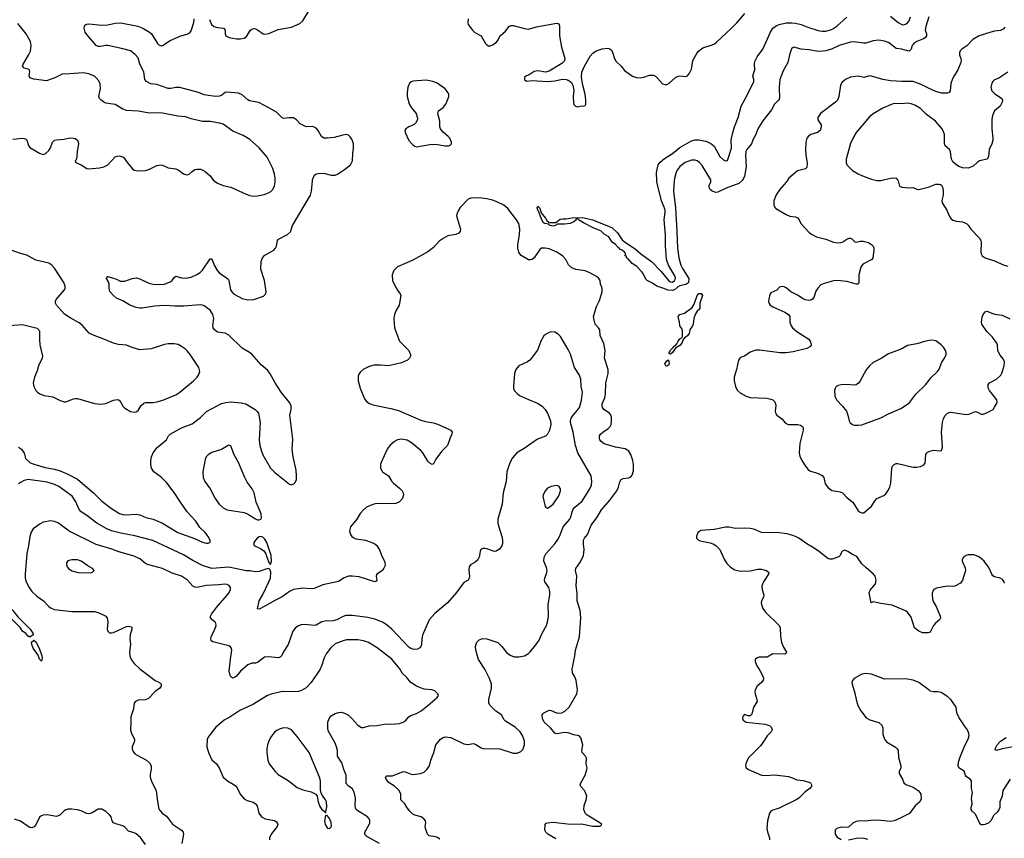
# Model space of a CAD drawing. Header units: inches. Extents: x 1308439 to 1441336, y 959892 to 1036309.
# Tile 79 of 167: x 1370401 to 1380793, y 993065 to 1001700. Entities that reach past the tile are written whole.
import ezdxf

# ---------------------------------------------------------------- set-up
doc = ezdxf.new("R2010")
doc.units = ezdxf.units.IN
doc.header["$MEASUREMENT"] = 0
for name, color, linetype in [('B3070', 7, 'Continuous'), ('B3080', 7, 'Continuous'), ('B3979', 7, 'Continuous'), ('B3989', 7, 'Continuous')]:
    doc.layers.add(name, color=color, linetype=linetype)

msp = doc.modelspace()

# ---------------------------------------------------------------- linework, layer by layer
at = {"layer": 'B3070', "color": 6}
for points, elevation in [([(1372404, 1001704), (1372427, 1001650), (1372450, 1001629), (1372490, 1001617), (1372551, 1001610), (1372570, 1001590), (1372571, 1001550), (1372576, 1001530), (1372613, 1001513), (1372690, 1001499), (1372730, 1001499), (1372770, 1001505), (1372796, 1001524), (1372839, 1001590), (1372850, 1001599), (1372870, 1001606), (1372890, 1001603), (1372910, 1001593), (1372970, 1001550), (1372990, 1001547), (1373030, 1001554), (1373130, 1001596), (1373270, 1001623), (1373359, 1001661), (1373389, 1001690), (1373450, 1001787)], 2900), ([(1375134, 1001710), (1375130, 1001670), (1375133, 1001650), (1375180, 1001590), (1375206, 1001566), (1375270, 1001530), (1375318, 1001450), (1375330, 1001437), (1375350, 1001425), (1375370, 1001426), (1375390, 1001435), (1375430, 1001460), (1375444, 1001476), (1375472, 1001530), (1375530, 1001580), (1375568, 1001630), (1375590, 1001640), (1375610, 1001640), (1375730, 1001606), (1375770, 1001602), (1375856, 1001624), (1375990, 1001650), (1376070, 1001663), (1376090, 1001658), (1376097, 1001637), (1376098, 1001530), (1376121, 1001410), (1376156, 1001290), (1376152, 1001268), (1376123, 1001237), (1375990, 1001156), (1375950, 1001148), (1375870, 1001160), (1375830, 1001154), (1375780, 1001120), (1375750, 1001109), (1375730, 1001094), (1375729, 1001070), (1375750, 1001053), (1375810, 1001060), (1375970, 1001048), (1376050, 1001055), (1376130, 1001072), (1376170, 1001070), (1376190, 1001064), (1376221, 1001041), (1376239, 1001010), (1376248, 1000952), (1376242, 1000890), (1376246, 1000826), (1376250, 1000805), (1376267, 1000787), (1376290, 1000782), (1376329, 1000791), (1376352, 1000788), (1376370, 1000796), (1376377, 1000810), (1376378, 1000850), (1376370, 1000914), (1376344, 1001010), (1376330, 1001090), (1376334, 1001146), (1376361, 1001210), (1376423, 1001317), (1376450, 1001348), (1376487, 1001373), (1376550, 1001394), (1376610, 1001399), (1376630, 1001393), (1376643, 1001383), (1376658, 1001358), (1376679, 1001290), (1376698, 1001258), (1376749, 1001210), (1376786, 1001166), (1376870, 1001104), (1376910, 1001090), (1376950, 1001087), (1376990, 1001094), (1377050, 1001114), (1377090, 1001115), (1377110, 1001106), (1377129, 1001089), (1377185, 1001025), (1377210, 1001016), (1377230, 1001018), (1377256, 1001030), (1377322, 1001090), (1377350, 1001106), (1377370, 1001108), (1377430, 1001101), (1377450, 1001110), (1377470, 1001138), (1377490, 1001179), (1377506, 1001270), (1377550, 1001350), (1377567, 1001370), (1377610, 1001403), (1377710, 1001434), (1377734, 1001446), (1377756, 1001464), (1377910, 1001607), (1377970, 1001668), (1378053, 1001767)], 2900), ([(1373099, 1000000), (1373099, 1000030), (1373092, 1000070), (1373072, 1000130), (1373012, 1000250), (1372930, 1000350), (1372830, 1000438), (1372759, 1000479), (1372650, 1000526), (1372550, 1000597), (1372510, 1000610), (1372413, 1000627), (1372330, 1000627), (1372210, 1000654), (1372150, 1000676), (1372070, 1000684), (1371910, 1000716), (1371870, 1000719), (1371770, 1000713), (1371650, 1000737), (1371530, 1000741), (1371490, 1000755), (1371410, 1000807), (1371310, 1000821), (1371289, 1000829), (1371262, 1000850), (1371245, 1000870), (1371238, 1000890), (1371255, 1000975), (1371250, 1001024), (1371236, 1001056), (1371210, 1001089), (1371190, 1001105), (1371130, 1001130), (1371070, 1001139), (1370930, 1001128), (1370850, 1001127), (1370773, 1001087), (1370686, 1001054), (1370550, 1001073), (1370510, 1001088), (1370503, 1001110), (1370508, 1001150), (1370505, 1001170), (1370490, 1001179), (1370450, 1001190), (1370432, 1001210), (1370438, 1001230), (1370494, 1001326), (1370514, 1001370), (1370523, 1001430), (1370515, 1001470), (1370471, 1001550), (1370381, 1001661)], 3000), ([(1373492, 1000000), (1373493, 1000010), (1373502, 1000038), (1373517, 1000063), (1373530, 1000073), (1373550, 1000079), (1373610, 1000080), (1373690, 1000060), (1373730, 1000062), (1373754, 1000070), (1373830, 1000119), (1373891, 1000170), (1373914, 1000210), (1373917, 1000290), (1373926, 1000350), (1373924, 1000390), (1373910, 1000434), (1373890, 1000466), (1373870, 1000483), (1373850, 1000488), (1373810, 1000484), (1373722, 1000458), (1373650, 1000451), (1373610, 1000452), (1373588, 1000468), (1373550, 1000533), (1373530, 1000555), (1373510, 1000568), (1373490, 1000573), (1373430, 1000572), (1373410, 1000578), (1373363, 1000603), (1373324, 1000644), (1373290, 1000664), (1373246, 1000666), (1373190, 1000659), (1373170, 1000665), (1373110, 1000726), (1373032, 1000772), (1372926, 1000826), (1372826, 1000846), (1372810, 1000856), (1372750, 1000907), (1372710, 1000926), (1372590, 1000937), (1372570, 1000932), (1372534, 1000906), (1372510, 1000895), (1372470, 1000892), (1372417, 1000897), (1372350, 1000909), (1372290, 1000932), (1372090, 1000985), (1372050, 1000986), (1371996, 1000976), (1371970, 1000976), (1371850, 1001016), (1371784, 1001024), (1371739, 1001050), (1371723, 1001070), (1371711, 1001150), (1371669, 1001230), (1371650, 1001297), (1371618, 1001338), (1371570, 1001371), (1371477, 1001397), (1371330, 1001428), (1371310, 1001430), (1371250, 1001419), (1371230, 1001419), (1371210, 1001428), (1371110, 1001544), (1371093, 1001570), (1371081, 1001610), (1371086, 1001634), (1371095, 1001645), (1371110, 1001654), (1371130, 1001656), (1371270, 1001642), (1371332, 1001648), (1371410, 1001663), (1371470, 1001667), (1371647, 1001633), (1371700, 1001610), (1371772, 1001570), (1371791, 1001550), (1371854, 1001450), (1371870, 1001434), (1371894, 1001426), (1371910, 1001429), (1371990, 1001480), (1372103, 1001530), (1372170, 1001548), (1372197, 1001563), (1372210, 1001583), (1372240, 1001670), (1372244, 1001710)], 2900), ([(1377126, 1000000), (1377122, 1000090), (1377140, 1000170), (1377162, 1000198), (1377205, 1000235), (1377291, 1000289), (1377370, 1000353), (1377490, 1000423), (1377530, 1000434), (1377570, 1000432), (1377638, 1000418), (1377669, 1000409), (1377696, 1000396), (1377730, 1000365), (1377790, 1000258), (1377830, 1000223), (1377850, 1000211), (1377870, 1000215), (1377913, 1000347), (1377911, 1000430), (1377925, 1000495), (1377945, 1000570), (1377984, 1000670), (1378014, 1000790), (1378082, 1000910), (1378148, 1001050), (1378149, 1001070), (1378139, 1001110), (1378160, 1001170), (1378155, 1001230), (1378159, 1001261), (1378185, 1001310), (1378246, 1001390), (1378326, 1001570), (1378350, 1001610), (1378384, 1001636), (1378418, 1001650), (1378490, 1001667), (1378552, 1001668), (1378590, 1001665), (1378648, 1001650), (1378720, 1001620), (1378830, 1001585), (1378870, 1001578), (1378910, 1001581), (1378970, 1001596), (1378990, 1001606), (1379030, 1001637), (1379130, 1001728)], 2800), ([(1379998, 1001730), (1379964, 1001630), (1379957, 1001590), (1379972, 1001550), (1379973, 1001530), (1379958, 1001510), (1379941, 1001499), (1379870, 1001472), (1379837, 1001450), (1379822, 1001430), (1379809, 1001390), (1379790, 1001370), (1379770, 1001372), (1379710, 1001390), (1379650, 1001396), (1379570, 1001460), (1379530, 1001475), (1379470, 1001485), (1379410, 1001479), (1379330, 1001453), (1379308, 1001452), (1379210, 1001466), (1379170, 1001464), (1379050, 1001430), (1378970, 1001388), (1378910, 1001373), (1378850, 1001366), (1378810, 1001367), (1378730, 1001383), (1378650, 1001389), (1378570, 1001411), (1378550, 1001400), (1378530, 1001345), (1378508, 1001250), (1378460, 1001160), (1378425, 1001070), (1378415, 1000990), (1378420, 1000870), (1378409, 1000850), (1378369, 1000811), (1378337, 1000750), (1378245, 1000635), (1378193, 1000550), (1378171, 1000489), (1378141, 1000439), (1378125, 1000390), (1378075, 1000330), (1378065, 1000310), (1378061, 1000270), (1378069, 1000149), (1378052, 1000050), (1378030, 1000006), (1378023, 1000000)], 2800), ([(1379590, 1001737), (1379674, 1001670), (1379710, 1001650), (1379730, 1001648), (1379750, 1001653), (1379772, 1001668), (1379789, 1001690), (1379803, 1001730)], 2800), ([(1380000, 1000976), (1379916, 1001016), (1379830, 1001050), (1379710, 1001047), (1379590, 1001055), (1379510, 1001070), (1379390, 1001106), (1379370, 1001108), (1379310, 1001091), (1379250, 1001104), (1379170, 1001093), (1379118, 1001070), (1379080, 1001040), (1379065, 1001010), (1379047, 1000890), (1379031, 1000850), (1379012, 1000830), (1378853, 1000710), (1378824, 1000670), (1378824, 1000644), (1378860, 1000590), (1378860, 1000570), (1378848, 1000532), (1378823, 1000510), (1378750, 1000488), (1378724, 1000470), (1378710, 1000450), (1378699, 1000410), (1378695, 1000330), (1378698, 1000270), (1378713, 1000190), (1378710, 1000143), (1378693, 1000127), (1378610, 1000106), (1378520, 1000030), (1378500, 1000000)], 2900), ([(1380000, 1000679), (1379970, 1000701), (1379910, 1000764), (1379850, 1000800), (1379810, 1000814), (1379770, 1000821), (1379710, 1000814), (1379630, 1000817), (1379590, 1000804), (1379512, 1000768), (1379410, 1000707), (1379370, 1000677), (1379229, 1000510), (1379204, 1000470), (1379170, 1000396), (1379123, 1000230), (1379124, 1000190), (1379131, 1000171), (1379190, 1000110), (1379250, 1000075), (1379295, 1000055), (1379390, 1000019), (1379446, 1000006), (1379490, 1000003), (1379590, 1000029), (1379630, 1000034), (1379650, 1000030), (1379669, 1000009), (1379671, 1000000)], 3000), ([(1370330, 1000441), (1370430, 1000450), (1370450, 1000449), (1370463, 1000443), (1370476, 1000430), (1370493, 1000373), (1370510, 1000354), (1370610, 1000294), (1370650, 1000279), (1370670, 1000284), (1370710, 1000319), (1370728, 1000350), (1370748, 1000410), (1370770, 1000429), (1370790, 1000435), (1370870, 1000440), (1370930, 1000453), (1370970, 1000452), (1370987, 1000447), (1371011, 1000430), (1371019, 1000410), (1371021, 1000390), (1371008, 1000310), (1371006, 1000254), (1370997, 1000223), (1370988, 1000210), (1370993, 1000193), (1371050, 1000169), (1371110, 1000132), (1371128, 1000128), (1371243, 1000137), (1371290, 1000147), (1371333, 1000170), (1371410, 1000253), (1371430, 1000262), (1371450, 1000264), (1371470, 1000262), (1371497, 1000250), (1371539, 1000190), (1371590, 1000130), (1371610, 1000115), (1371630, 1000108), (1371670, 1000105), (1371730, 1000110), (1371770, 1000123), (1371850, 1000161), (1371890, 1000169), (1371910, 1000165), (1371970, 1000139), (1372050, 1000129), (1372085, 1000110), (1372130, 1000075), (1372150, 1000066), (1372170, 1000063), (1372190, 1000070), (1372220, 1000100), (1372250, 1000119), (1372270, 1000125), (1372310, 1000123), (1372335, 1000115), (1372360, 1000100), (1372410, 1000053), (1372446, 1000006), (1372454, 1000000)], 3000), ([(1377694, 1000000), (1377695, 1000010), (1377686, 1000030), (1377604, 1000164), (1377575, 1000195), (1377550, 1000210), (1377530, 1000218), (1377490, 1000219), (1377425, 1000195), (1377368, 1000152), (1377342, 1000118), (1377329, 1000091), (1377313, 1000027), (1377310, 1000000)], 2800)]:
    msp.add_lwpolyline(points, dxfattribs=dict(at, elevation=elevation))
at = {"layer": 'B3070', "color": 6, "elevation": 2900}
msp.add_lwpolyline([(1374690, 1001063), (1374550, 1001052), (1374534, 1001046), (1374517, 1001030), (1374498, 1000990), (1374489, 1000930), (1374491, 1000890), (1374513, 1000813), (1374535, 1000770), (1374585, 1000710), (1374597, 1000677), (1374598, 1000650), (1374584, 1000616), (1374565, 1000595), (1374508, 1000570), (1374477, 1000550), (1374467, 1000530), (1374469, 1000510), (1374510, 1000426), (1374550, 1000380), (1374570, 1000366), (1374590, 1000361), (1374650, 1000369), (1374730, 1000383), (1374790, 1000386), (1374890, 1000371), (1374929, 1000371), (1374943, 1000377), (1374957, 1000390), (1374957, 1000410), (1374940, 1000450), (1374924, 1000470), (1374870, 1000514), (1374843, 1000550), (1374837, 1000570), (1374834, 1000630), (1374814, 1000710), (1374822, 1000738), (1374870, 1000773), (1374898, 1000810), (1374918, 1000850), (1374931, 1000890), (1374931, 1000910), (1374924, 1000930), (1374890, 1000972), (1374806, 1001030), (1374760, 1001050)], close=True, dxfattribs=at)
at = {"layer": 'B3080', "color": 6}
for points, elevation in [([(1380798, 1001622), (1380780, 1001600), (1380752, 1001588), (1380690, 1001580), (1380650, 1001570), (1380526, 1001530), (1380462, 1001490), (1380396, 1001424), (1380345, 1001390), (1380328, 1001372), (1380319, 1001350), (1380320, 1001330), (1380334, 1001290), (1380337, 1001270), (1380334, 1001250), (1380301, 1001170), (1380262, 1001110), (1380245, 1001075), (1380230, 1001027), (1380221, 1000950), (1380210, 1000934), (1380194, 1000926), (1380130, 1000927), (1380070, 1000942), (1380000, 1000976)], 2900), ([(1380830, 1001148), (1380735, 1001085), (1380690, 1001065), (1380672, 1001050), (1380660, 1001030), (1380651, 1000990), (1380662, 1000950), (1380690, 1000922), (1380766, 1000870), (1380774, 1000850), (1380769, 1000830), (1380750, 1000790), (1380690, 1000738), (1380668, 1000690), (1380662, 1000650), (1380660, 1000550), (1380672, 1000450), (1380670, 1000430), (1380660, 1000390), (1380634, 1000330), (1380626, 1000254), (1380612, 1000228), (1380530, 1000210), (1380510, 1000198), (1380463, 1000157), (1380430, 1000140), (1380410, 1000136), (1380350, 1000139), (1380313, 1000153), (1380276, 1000176), (1380250, 1000202), (1380235, 1000230), (1380225, 1000305), (1380214, 1000330), (1380170, 1000370), (1380163, 1000390), (1380162, 1000490), (1380148, 1000528), (1380132, 1000552), (1380066, 1000630), (1380000, 1000679)], 3000)]:
    msp.add_lwpolyline(points, dxfattribs=dict(at, elevation=elevation))
at = {"layer": 'B3979', "color": 6}
for points, elevation in [([(1370390, 997190), (1370422, 997170), (1370448, 997128), (1370462, 997070), (1370510, 997030), (1370550, 997013), (1370670, 996977), (1370770, 996958), (1370830, 996941), (1370910, 996907), (1371010, 996852), (1371041, 996830), (1371180, 996710), (1371270, 996621), (1371370, 996546), (1371456, 996490), (1371490, 996480), (1371522, 996478), (1371630, 996486), (1371670, 996476), (1371731, 996451), (1371810, 996430), (1371910, 996391), (1372070, 996292), (1372247, 996227), (1372330, 996189), (1372370, 996177), (1372390, 996178), (1372410, 996190), (1372413, 996210), (1372391, 996250), (1372359, 996290), (1372304, 996344), (1372261, 996410), (1372170, 996510), (1372099, 996610), (1372033, 996713), (1371955, 996815), (1371895, 996875), (1371818, 996930), (1371791, 996970), (1371784, 997010), (1371787, 997050), (1371794, 997090), (1371810, 997130), (1371853, 997187), (1371949, 997270), (1371972, 997310), (1371990, 997330), (1372110, 997394), (1372221, 997439), (1372310, 997503), (1372373, 997567), (1372530, 997652), (1372576, 997664), (1372630, 997669), (1372739, 997659), (1372787, 997647), (1372887, 997587), (1372909, 997569), (1372921, 997550), (1372939, 997450), (1372929, 997270), (1372937, 997210), (1372952, 997150), (1372967, 997110), (1373050, 996971), (1373090, 996926), (1373250, 996800), (1373270, 996795), (1373296, 996804), (1373310, 996819), (1373321, 996850), (1373324, 996890), (1373320, 996950), (1373289, 997089), (1373277, 997170), (1373284, 997276), (1373254, 997530), (1373268, 997590), (1373266, 997630), (1373250, 997664), (1373160, 997770), (1373099, 997870), (1373046, 997966), (1373020, 998000), (1372950, 998059), (1372851, 998171), (1372828, 998190), (1372750, 998236), (1372610, 998372), (1372570, 998393), (1372490, 998406), (1372458, 998430), (1372444, 998450), (1372441, 998470), (1372450, 998550), (1372439, 998590), (1372410, 998637), (1372350, 998682), (1372330, 998690), (1372310, 998692), (1372130, 998677), (1372037, 998677), (1371930, 998685), (1371823, 998677), (1371690, 998657), (1371670, 998656), (1371630, 998664), (1371565, 998690), (1371490, 998735), (1371424, 998764), (1371392, 998790), (1371354, 998834), (1371344, 998870), (1371345, 998910), (1371341, 998930), (1371319, 998970), (1371320, 998980), (1371326, 998990), (1371332, 998990), (1371423, 998963), (1371463, 998943), (1371482, 998942), (1371510, 998944), (1371589, 998971), (1371630, 998976), (1371670, 998966), (1371763, 998923), (1371810, 998911), (1371870, 998906), (1371930, 998912), (1371990, 998934), (1372010, 998950), (1372030, 998982), (1372050, 998995), (1372110, 998978), (1372150, 998974), (1372210, 998985), (1372270, 999011), (1372307, 999033), (1372330, 999057), (1372410, 999179), (1372430, 999177), (1372454, 999110), (1372488, 999050), (1372510, 999026), (1372582, 998982), (1372602, 998962), (1372609, 998949), (1372627, 998850), (1372639, 998830), (1372659, 998810), (1372750, 998761), (1372810, 998746), (1372872, 998750), (1372976, 998784), (1372996, 998804), (1373002, 998830), (1372984, 998950), (1372946, 999070), (1372949, 999150), (1372963, 999190), (1372990, 999217), (1373082, 999270), (1373102, 999290), (1373112, 999310), (1373122, 999370), (1373134, 999386), (1373226, 999434), (1373258, 999462), (1373280, 999530), (1373471, 999850), (1373482, 999890), (1373492, 1000000)], 2900), ([(1372454, 1000000), (1372490, 999975), (1372550, 999953), (1372630, 999935), (1372790, 999859), (1372830, 999845), (1372870, 999840), (1372910, 999842), (1372982, 999858), (1373026, 999874), (1373051, 999889), (1373073, 999910), (1373091, 999949), (1373099, 999990), (1373099, 1000000)], 3000), ([(1377310, 1000000), (1377300, 999890), (1377324, 999716), (1377337, 999470), (1377342, 999290), (1377358, 999190), (1377379, 999110), (1377396, 999076), (1377462, 998970), (1377461, 998930), (1377450, 998917), (1377430, 998907), (1377367, 998893), (1377342, 998878), (1377311, 998850), (1377290, 998843), (1377247, 998847), (1377190, 998870), (1377124, 998890), (1377080, 998920), (1377023, 998950), (1377010, 998963), (1376982, 999022), (1376965, 999045), (1376916, 999096), (1376865, 999130), (1376821, 999181), (1376807, 999190), (1376805, 999205), (1376789, 999210), (1376799, 999230), (1376783, 999250), (1376759, 999270), (1376738, 999278), (1376729, 999290), (1376716, 999296), (1376689, 999330), (1376654, 999354), (1376619, 999410), (1376570, 999438), (1376534, 999474), (1376462, 999502), (1376350, 999557), (1376299, 999590), (1376290, 999609), (1376274, 999606), (1376276, 999590), (1376250, 999570), (1376210, 999551), (1376150, 999543), (1376076, 999544), (1376062, 999538), (1376059, 999530), (1376030, 999524), (1375996, 999530), (1375982, 999542), (1375944, 999550), (1375930, 999559), (1375910, 999595), (1375896, 999636), (1375890, 999642), (1375885, 999665), (1375868, 999690), (1375864, 999716), (1375870, 999733), (1375890, 999712), (1375904, 999664), (1375950, 999607), (1375963, 999583), (1375990, 999561), (1376059, 999561), (1376105, 999595), (1376130, 999601), (1376170, 999599), (1376230, 999610), (1376345, 999615), (1376447, 999590), (1376650, 999507), (1376710, 999452), (1376760, 999380), (1376781, 999361), (1376900, 999280), (1376957, 999230), (1377069, 999150), (1377170, 999043), (1377248, 998948), (1377270, 998934), (1377290, 998933), (1377312, 998948), (1377321, 998970), (1377318, 998990), (1377250, 999110), (1377229, 999170), (1377217, 999317), (1377217, 999430), (1377202, 999590), (1377214, 999670), (1377213, 999690), (1377204, 999724), (1377174, 999790), (1377127, 999990), (1377126, 1000000)], 2800), ([(1378023, 1000000), (1377990, 999974), (1377857, 999923), (1377770, 999882), (1377750, 999878), (1377711, 999890), (1377687, 999910), (1377678, 999930), (1377679, 999950), (1377694, 999990), (1377694, 1000000)], 2800), ([(1378500, 1000000), (1378490, 999985), (1378423, 999910), (1378386, 999854), (1378361, 999790), (1378359, 999750), (1378365, 999730), (1378381, 999710), (1378490, 999646), (1378530, 999628), (1378590, 999620), (1378610, 999611), (1378627, 999590), (1378646, 999550), (1378735, 999455), (1378757, 999437), (1378810, 999409), (1378910, 999386), (1378990, 999355), (1379030, 999348), (1379070, 999349), (1379090, 999356), (1379130, 999385), (1379157, 999397), (1379170, 999397), (1379184, 999390), (1379217, 999357), (1379230, 999355), (1379270, 999363), (1379304, 999364), (1379359, 999350), (1379392, 999330), (1379408, 999310), (1379415, 999290), (1379416, 999270), (1379406, 999190), (1379394, 999170), (1379314, 999130), (1379292, 999110), (1379278, 999090), (1379256, 999010), (1379258, 998930), (1379250, 998910), (1379230, 998909), (1379130, 998939), (1379030, 998950), (1378990, 998946), (1378890, 998916), (1378858, 998902), (1378825, 998870), (1378804, 998836), (1378781, 998770), (1378770, 998752), (1378750, 998741), (1378730, 998738), (1378690, 998746), (1378670, 998756), (1378610, 998796), (1378541, 998830), (1378490, 998872), (1378470, 998882), (1378450, 998886), (1378422, 998878), (1378391, 998848), (1378330, 998819), (1378319, 998801), (1378306, 998754), (1378303, 998730), (1378310, 998706), (1378323, 998690), (1378350, 998673), (1378476, 998616), (1378515, 998590), (1378528, 998568), (1378531, 998510), (1378544, 998470), (1378558, 998450), (1378604, 998410), (1378730, 998330), (1378744, 998310), (1378751, 998290), (1378754, 998270), (1378748, 998252), (1378707, 998233), (1378563, 998197), (1378490, 998185), (1378426, 998186), (1378210, 998216), (1378170, 998213), (1378110, 998192), (1378050, 998151), (1378010, 998138), (1378000, 998130), (1377989, 998110), (1377967, 998010), (1377943, 997930), (1377941, 997890), (1377955, 997830), (1377974, 997794), (1378005, 997764), (1378069, 997729), (1378110, 997714), (1378287, 997707), (1378330, 997699), (1378350, 997690), (1378370, 997670), (1378378, 997650), (1378381, 997630), (1378376, 997570), (1378383, 997543), (1378392, 997530), (1378445, 997490), (1378483, 997443), (1378511, 997431), (1378612, 997432), (1378643, 997423), (1378663, 997410), (1378671, 997390), (1378669, 997370), (1378635, 997230), (1378627, 997130), (1378636, 997096), (1378656, 997050), (1378693, 996990), (1378719, 996959), (1378742, 996942), (1378830, 996915), (1378872, 996892), (1378888, 996870), (1378903, 996803), (1378938, 996758), (1378975, 996735), (1379061, 996721), (1379085, 996710), (1379136, 996656), (1379195, 996610), (1379250, 996521), (1379270, 996505), (1379290, 996498), (1379310, 996498), (1379390, 996568), (1379429, 996630), (1379449, 996651), (1379520, 996680), (1379541, 996699), (1379563, 996730), (1379583, 996770), (1379594, 996810), (1379607, 996970), (1379613, 996990), (1379630, 997010), (1379650, 997018), (1379670, 997018), (1379830, 996979), (1379870, 996979), (1379910, 996986), (1379939, 997001), (1379956, 997024), (1379965, 997115), (1379970, 997130), (1379981, 997139), (1380000, 997147)], 2900), ([(1379671, 1000000), (1379686, 999946), (1379710, 999933), (1379790, 999928), (1379830, 999930), (1379870, 999913), (1379891, 999911), (1379990, 999933), (1380000, 999937)], 3000), ([(1376059, 993059), (1375977, 993110), (1375954, 993130), (1375943, 993150), (1375948, 993212), (1375956, 993224), (1375970, 993230), (1376030, 993234), (1376210, 993213), (1376330, 993219), (1376450, 993194), (1376527, 993193), (1376545, 993210), (1376523, 993230), (1376390, 993310), (1376370, 993330), (1376354, 993370), (1376357, 993410), (1376381, 993470), (1376386, 993510), (1376374, 993550), (1376362, 993570), (1376325, 993610), (1376318, 993630), (1376324, 993650), (1376370, 993731), (1376387, 993787), (1376389, 993810), (1376381, 993850), (1376384, 993910), (1376373, 993930), (1376338, 993970), (1376333, 993990), (1376344, 994050), (1376325, 994125), (1376306, 994146), (1376250, 994158), (1376190, 994178), (1376150, 994181), (1376070, 994167), (1376050, 994174), (1376005, 994230), (1375938, 994290), (1375918, 994330), (1375914, 994366), (1375921, 994379), (1375932, 994388), (1375990, 994416), (1376010, 994415), (1376068, 994388), (1376090, 994384), (1376123, 994390), (1376154, 994406), (1376200, 994450), (1376281, 994590), (1376288, 994630), (1376273, 994730), (1376260, 994770), (1376235, 994810), (1376231, 994850), (1376260, 994990), (1376266, 995050), (1376308, 995190), (1376324, 995390), (1376317, 995470), (1376285, 995570), (1376284, 995650), (1376273, 995730), (1376281, 995830), (1376267, 995890), (1376270, 995910), (1376319, 995981), (1376351, 996049), (1376360, 996110), (1376351, 996170), (1376353, 996210), (1376363, 996230), (1376394, 996270), (1376434, 996370), (1376490, 996441), (1376541, 996530), (1376630, 996632), (1376703, 996730), (1376721, 996770), (1376736, 996824), (1376750, 996850), (1376770, 996862), (1376831, 996869), (1376850, 996877), (1376865, 996895), (1376879, 996941), (1376880, 997010), (1376873, 997050), (1376853, 997113), (1376830, 997150), (1376792, 997172), (1376690, 997192), (1376570, 997228), (1376539, 997250), (1376525, 997270), (1376520, 997290), (1376521, 997310), (1376530, 997330), (1376554, 997350), (1376613, 997387), (1376632, 997408), (1376642, 997430), (1376648, 997470), (1376646, 997510), (1376636, 997536), (1376625, 997550), (1376567, 997590), (1376552, 997610), (1376548, 997628), (1376550, 997650), (1376576, 997710), (1376585, 997750), (1376586, 997870), (1376612, 997970), (1376613, 998010), (1376575, 998130), (1376580, 998210), (1376565, 998285), (1376526, 998370), (1376523, 998430), (1376511, 998450), (1376474, 998490), (1376459, 998550), (1376458, 998570), (1376470, 998616), (1376490, 998674), (1376522, 998738), (1376550, 998830), (1376547, 998867), (1376531, 998910), (1376528, 998950), (1376513, 998970), (1376488, 998990), (1376418, 999030), (1376369, 999050), (1376270, 999066), (1376230, 999082), (1376194, 999114), (1376166, 999170), (1376131, 999210), (1376070, 999250), (1375990, 999284), (1375948, 999292), (1375910, 999290), (1375890, 999276), (1375831, 999189), (1375810, 999171), (1375793, 999167), (1375770, 999169), (1375694, 999214), (1375679, 999230), (1375670, 999247), (1375659, 999290), (1375660, 999330), (1375676, 999430), (1375679, 999490), (1375670, 999550), (1375646, 999590), (1375553, 999710), (1375510, 999743), (1375430, 999783), (1375390, 999798), (1375330, 999811), (1375250, 999820), (1375163, 999817), (1375133, 999807), (1375050, 999718), (1375032, 999690), (1375015, 999650), (1375013, 999630), (1375053, 999490), (1375050, 999470), (1375035, 999450), (1375004, 999436), (1374921, 999419), (1374870, 999394), (1374830, 999365), (1374770, 999297), (1374708, 999252), (1374550, 999164), (1374388, 999092), (1374350, 999056), (1374333, 999010), (1374337, 998950), (1374354, 998910), (1374389, 998849), (1374418, 998810), (1374425, 998790), (1374406, 998690), (1374372, 998630), (1374356, 998590), (1374350, 998550), (1374356, 998450), (1374411, 998310), (1374509, 998210), (1374526, 998170), (1374526, 998150), (1374517, 998130), (1374495, 998110), (1374430, 998080), (1374292, 998048), (1374210, 998058), (1374143, 998057), (1374090, 998041), (1374028, 998010), (1373996, 997984), (1373972, 997948), (1373972, 997890), (1373994, 997814), (1374041, 997701), (1374065, 997670), (1374092, 997652), (1374130, 997639), (1374320, 997600), (1374399, 997579), (1374636, 997476), (1374683, 997463), (1374770, 997449), (1374810, 997435), (1374930, 997381), (1374950, 997370), (1374964, 997350), (1374961, 997330), (1374943, 997290), (1374916, 997210), (1374854, 997146), (1374795, 997065), (1374770, 997017), (1374753, 997007), (1374730, 997022), (1374710, 997045), (1374657, 997130), (1374636, 997156), (1374537, 997237), (1374490, 997265), (1374430, 997275), (1374390, 997267), (1374358, 997250), (1374310, 997213), (1374279, 997170), (1374215, 997030), (1374210, 997010), (1374211, 996970), (1374232, 996932), (1374294, 996890), (1374328, 996830), (1374345, 996810), (1374410, 996759), (1374437, 996730), (1374449, 996710), (1374452, 996690), (1374442, 996650), (1374410, 996615), (1374370, 996598), (1374308, 996592), (1374170, 996597), (1374130, 996588), (1374063, 996557), (1374030, 996531), (1373994, 996490), (1373961, 996430), (1373894, 996350), (1373883, 996310), (1373892, 996270), (1373907, 996250), (1373920, 996240), (1373950, 996225), (1374051, 996210), (1374110, 996190), (1374149, 996170), (1374170, 996153), (1374202, 996102), (1374223, 996043), (1374250, 995990), (1374256, 995970), (1374257, 995943), (1374246, 995914), (1374229, 995890), (1374170, 995850), (1374163, 995830), (1374172, 995790), (1374163, 995777), (1374150, 995771), (1373985, 995825), (1373910, 995832), (1373870, 995829), (1373826, 995814), (1373766, 995774), (1373600, 995740), (1373510, 995699), (1373470, 995696), (1373390, 995703), (1373290, 995690), (1373250, 995670), (1373170, 995612), (1373101, 995579), (1372990, 995514), (1372930, 995484), (1372910, 995485), (1372928, 995570), (1372963, 995630), (1373031, 995770), (1373047, 995810), (1373051, 995871), (1373041, 995901), (1373031, 995911), (1373009, 995909), (1372930, 995879), (1372890, 995875), (1372830, 995885), (1372790, 995886), (1372610, 995924), (1372430, 995910), (1372330, 995943), (1372230, 995994), (1372130, 996056), (1371805, 996205), (1371616, 996256), (1371470, 996283), (1371370, 996310), (1371321, 996330), (1371216, 996390), (1371110, 996470), (1371050, 996510), (1371030, 996532), (1370994, 996614), (1370954, 996674), (1370816, 996776), (1370770, 996799), (1370690, 996821), (1370490, 996849), (1370450, 996838), (1370410, 996818), (1370390, 996804)], 2900), ([(1370290, 998476), (1370430, 998485), (1370587, 998447), (1370604, 998430), (1370612, 998410), (1370609, 998330), (1370613, 998270), (1370641, 998150), (1370639, 998130), (1370601, 998050), (1370585, 997995), (1370557, 997930), (1370545, 997870), (1370551, 997830), (1370571, 997790), (1370590, 997770), (1370615, 997755), (1370658, 997738), (1370750, 997723), (1370830, 997684), (1370870, 997671), (1370890, 997670), (1370970, 997701), (1370990, 997705), (1371010, 997703), (1371190, 997651), (1371255, 997645), (1371310, 997653), (1371390, 997687), (1371430, 997694), (1371450, 997687), (1371466, 997670), (1371490, 997623), (1371510, 997602), (1371570, 997568), (1371610, 997560), (1371630, 997564), (1371650, 997578), (1371684, 997630), (1371710, 997654), (1371730, 997661), (1371810, 997661), (1371850, 997669), (1371912, 997688), (1372050, 997744), (1372090, 997770), (1372234, 997890), (1372275, 997930), (1372288, 997950), (1372301, 997990), (1372291, 998030), (1372199, 998170), (1372170, 998206), (1372150, 998224), (1372110, 998254), (1372073, 998273), (1372030, 998282), (1371970, 998280), (1371930, 998273), (1371790, 998227), (1371670, 998219), (1371590, 998241), (1371530, 998268), (1371445, 998275), (1371390, 998287), (1371291, 998331), (1371170, 998375), (1371134, 998394), (1371059, 998479), (1371030, 998504), (1370934, 998554), (1370874, 998594), (1370790, 998690), (1370780, 998710), (1370779, 998730), (1370787, 998750), (1370874, 998850), (1370882, 998870), (1370882, 998890), (1370866, 998930), (1370770, 999078), (1370742, 999110), (1370710, 999131), (1370570, 999165), (1370478, 999218), (1370410, 999235), (1370310, 999269)], 3000), ([(1374835, 993055), (1374812, 993072), (1374790, 993080), (1374722, 993090), (1374706, 993110), (1374683, 993170), (1374682, 993190), (1374688, 993230), (1374683, 993250), (1374665, 993270), (1374638, 993290), (1374570, 993310), (1374550, 993321), (1374518, 993350), (1374490, 993385), (1374466, 993430), (1374425, 993470), (1374424, 993530), (1374408, 993570), (1374356, 993616), (1374300, 993650), (1374268, 993690), (1374263, 993710), (1374276, 993724), (1374335, 993725), (1374450, 993769), (1374470, 993768), (1374524, 993744), (1374550, 993739), (1374630, 993748), (1374670, 993764), (1374698, 993790), (1374725, 993830), (1374739, 993890), (1374772, 993970), (1374794, 994050), (1374843, 994110), (1374870, 994130), (1374890, 994136), (1374950, 994129), (1375090, 994060), (1375130, 994056), (1375190, 994065), (1375216, 994056), (1375270, 994020), (1375290, 994014), (1375470, 994009), (1375610, 993963), (1375650, 993964), (1375690, 993981), (1375710, 994003), (1375723, 994030), (1375730, 994050), (1375729, 994091), (1375708, 994150), (1375682, 994190), (1375630, 994237), (1375530, 994300), (1375516, 994316), (1375488, 994368), (1375425, 994405), (1375367, 994467), (1375353, 994490), (1375351, 994530), (1375381, 994650), (1375381, 994690), (1375359, 994750), (1375311, 994851), (1375243, 994950), (1375214, 995050), (1375212, 995090), (1375226, 995134), (1375250, 995159), (1375290, 995172), (1375330, 995170), (1375449, 995129), (1375490, 995090), (1375541, 995021), (1375576, 994996), (1375620, 994980), (1375670, 994978), (1375730, 994991), (1375770, 995015), (1375790, 995032), (1375850, 995106), (1375884, 995156), (1375916, 995230), (1375960, 995310), (1375977, 995363), (1375984, 995410), (1375979, 995530), (1375997, 995630), (1375997, 995670), (1375985, 995710), (1375944, 995770), (1375941, 995790), (1375944, 995810), (1375966, 995870), (1375968, 995890), (1375961, 995921), (1375932, 995990), (1375935, 996030), (1375955, 996065), (1376048, 996170), (1376082, 996218), (1376103, 996257), (1376136, 996350), (1376207, 996430), (1376215, 996445), (1376231, 996510), (1376243, 996537), (1376261, 996559), (1376337, 996623), (1376417, 996750), (1376436, 996790), (1376441, 996830), (1376432, 996890), (1376293, 997133), (1376268, 997210), (1376243, 997350), (1376214, 997450), (1376214, 997470), (1376222, 997498), (1376242, 997530), (1376290, 997582), (1376309, 997610), (1376330, 997686), (1376341, 997770), (1376328, 997830), (1376324, 997910), (1376308, 997950), (1376257, 998030), (1376213, 998173), (1376190, 998223), (1376110, 998357), (1376085, 998385), (1376050, 998406), (1376010, 998407), (1375990, 998401), (1375950, 998380), (1375934, 998366), (1375901, 998310), (1375866, 998214), (1375810, 998139), (1375785, 998110), (1375760, 998090), (1375670, 998050), (1375638, 998010), (1375623, 997970), (1375613, 997830), (1375614, 997810), (1375624, 997784), (1375650, 997756), (1375678, 997738), (1375770, 997693), (1375872, 997652), (1375920, 997620), (1375946, 997590), (1375970, 997549), (1376003, 997470), (1376007, 997430), (1375994, 997370), (1375970, 997327), (1375950, 997309), (1375866, 997274), (1375724, 997176), (1375649, 997131), (1375601, 997079), (1375573, 997027), (1375541, 996930), (1375535, 996830), (1375504, 996710), (1375495, 996590), (1375446, 996430), (1375448, 996390), (1375457, 996350), (1375489, 996250), (1375497, 996210), (1375497, 996170), (1375491, 996149), (1375465, 996115), (1375430, 996094), (1375410, 996091), (1375390, 996096), (1375330, 996120), (1375310, 996123), (1375290, 996121), (1375269, 996110), (1375261, 996090), (1375250, 996030), (1375236, 996004), (1375210, 995978), (1375159, 995950), (1375146, 995930), (1375142, 995898), (1375148, 995830), (1375144, 995810), (1375133, 995790), (1375090, 995762), (1375010, 995659), (1374915, 995550), (1374871, 995509), (1374782, 995438), (1374724, 995370), (1374651, 995209), (1374644, 995170), (1374641, 995110), (1374636, 995090), (1374624, 995076), (1374598, 995062), (1374570, 995057), (1374550, 995061), (1374530, 995068), (1374510, 995082), (1374330, 995272), (1374270, 995321), (1374230, 995344), (1374150, 995378), (1374075, 995395), (1373910, 995414), (1373845, 995415), (1373814, 995406), (1373750, 995369), (1373710, 995361), (1373623, 995357), (1373590, 995347), (1373530, 995315), (1373510, 995310), (1373410, 995321), (1373370, 995317), (1373337, 995303), (1373310, 995282), (1373284, 995250), (1373236, 995110), (1373190, 995039), (1373167, 994993), (1373150, 994977), (1373130, 994970), (1373030, 994979), (1372985, 994975), (1372970, 994967), (1372910, 994918), (1372890, 994914), (1372850, 994914), (1372810, 994894), (1372733, 994827), (1372690, 994775), (1372670, 994760), (1372650, 994756), (1372630, 994767), (1372622, 994782), (1372613, 994830), (1372625, 994955), (1372639, 995050), (1372634, 995074), (1372626, 995086), (1372610, 995095), (1372438, 995138), (1372423, 995150), (1372418, 995170), (1372422, 995190), (1372461, 995270), (1372475, 995310), (1372473, 995330), (1372464, 995344), (1372432, 995370), (1372416, 995390), (1372416, 995410), (1372426, 995430), (1372480, 995500), (1372609, 995650), (1372625, 995690), (1372625, 995710), (1372612, 995732), (1372590, 995742), (1372566, 995746), (1372502, 995738), (1372370, 995732), (1372270, 995711), (1372250, 995714), (1372230, 995726), (1372173, 995790), (1372110, 995829), (1372010, 995861), (1371910, 995910), (1371750, 995955), (1371730, 995964), (1371670, 996014), (1371610, 996043), (1371446, 996086), (1371374, 996114), (1371210, 996163), (1370924, 996304), (1370810, 996388), (1370770, 996406), (1370730, 996413), (1370650, 996401), (1370616, 996384), (1370543, 996330), (1370524, 996296), (1370510, 996250), (1370495, 996150), (1370475, 996070), (1370458, 995850), (1370459, 995810), (1370469, 995770), (1370500, 995710), (1370530, 995670), (1370581, 995621), (1370651, 995570), (1370710, 995510), (1370734, 995494), (1370770, 995480), (1370950, 995457), (1371190, 995458), (1371230, 995448), (1371284, 995424), (1371309, 995409), (1371326, 995386), (1371332, 995350), (1371323, 995270), (1371330, 995250), (1371350, 995234), (1371370, 995231), (1371390, 995235), (1371530, 995298), (1371550, 995303), (1371577, 995297), (1371585, 995290), (1371585, 995270), (1371566, 995210), (1371565, 995170), (1371571, 995110), (1371561, 995030), (1371565, 994990), (1371579, 994950), (1371610, 994908), (1371670, 994852), (1371830, 994729), (1371876, 994710), (1371894, 994690), (1371894, 994670), (1371879, 994650), (1371830, 994613), (1371760, 994540), (1371730, 994527), (1371650, 994522), (1371623, 994510), (1371610, 994490), (1371604, 994430), (1371573, 994347), (1371575, 994290), (1371570, 994210), (1371581, 994170), (1371612, 994110), (1371614, 994090), (1371590, 994030), (1371589, 994010), (1371600, 993980), (1371617, 993957), (1371641, 993941), (1371738, 993890), (1371770, 993861), (1371789, 993830), (1371789, 993790), (1371779, 993741), (1371777, 993710), (1371796, 993656), (1371843, 993570), (1371855, 993455), (1371871, 993371), (1371905, 993330), (1371950, 993298), (1372015, 993215), (1372110, 993150), (1372125, 993130), (1372129, 993110), (1372112, 993010)], 3000), ([(1380000, 998315), (1379950, 998307), (1379870, 998283), (1379770, 998263), (1379710, 998230), (1379570, 998175), (1379493, 998127), (1379410, 998086), (1379371, 998050), (1379334, 998006), (1379271, 997890), (1379253, 997867), (1379230, 997850), (1379210, 997846), (1379128, 997852), (1379070, 997850), (1379039, 997841), (1379020, 997830), (1379006, 997810), (1379001, 997790), (1379003, 997730), (1379023, 997690), (1379085, 997625), (1379126, 997570), (1379142, 997530), (1379156, 997470), (1379167, 997447), (1379189, 997429), (1379210, 997423), (1379250, 997422), (1379290, 997428), (1379490, 997499), (1379570, 997542), (1379701, 997599), (1379770, 997644), (1379795, 997665), (1379860, 997750), (1379960, 997850), (1380000, 997898)], 3000), ([(1380000, 995236), (1379990, 995232), (1379930, 995234), (1379890, 995252), (1379845, 995285), (1379810, 995397), (1379771, 995450), (1379750, 995464), (1379610, 995525), (1379490, 995542), (1379410, 995561), (1379388, 995550), (1379367, 995653), (1379378, 995682), (1379434, 995750), (1379441, 995790), (1379431, 995830), (1379413, 995853), (1379330, 995922), (1379290, 995961), (1379237, 996037), (1379183, 996063), (1379148, 996088), (1379110, 996103), (1379090, 996098), (1379075, 996085), (1379062, 996050), (1379047, 996033), (1378976, 996010), (1378950, 996010), (1378930, 996016), (1378830, 996096), (1378770, 996137), (1378710, 996170), (1378624, 996230), (1378590, 996250), (1378550, 996264), (1378497, 996277), (1378389, 996291), (1378250, 996286), (1378230, 996291), (1378150, 996327), (1378110, 996334), (1378050, 996338), (1377952, 996332), (1377890, 996348), (1377850, 996346), (1377730, 996321), (1377589, 996311), (1377560, 996290), (1377544, 996250), (1377543, 996230), (1377564, 996210), (1377583, 996203), (1377690, 996182), (1377727, 996167), (1377752, 996152), (1377790, 996110), (1377835, 996010), (1377864, 995964), (1377904, 995924), (1377950, 995896), (1378010, 995882), (1378110, 995888), (1378190, 995903), (1378230, 995906), (1378284, 995890), (1378306, 995870), (1378303, 995850), (1378250, 995770), (1378235, 995730), (1378238, 995690), (1378256, 995630), (1378251, 995609), (1378230, 995570), (1378226, 995550), (1378229, 995530), (1378244, 995490), (1378272, 995450), (1378417, 995310), (1378426, 995286), (1378430, 995198), (1378442, 995130), (1378463, 995083), (1378495, 995030), (1378487, 995013), (1378472, 995008), (1378349, 995011), (1378290, 994977), (1378204, 994976), (1378184, 994970), (1378165, 994950), (1378164, 994930), (1378177, 994890), (1378214, 994834), (1378247, 994770), (1378251, 994750), (1378248, 994732), (1378232, 994710), (1378185, 994670), (1378162, 994630), (1378159, 994610), (1378162, 994590), (1378182, 994530), (1378183, 994510), (1378146, 994450), (1378130, 994376), (1378110, 994358), (1378103, 994357), (1378090, 994357), (1378050, 994372), (1378033, 994350), (1378029, 994330), (1378038, 994310), (1378070, 994289), (1378268, 994268), (1378299, 994259), (1378319, 994250), (1378335, 994235), (1378342, 994210), (1378332, 994190), (1378290, 994146), (1378256, 994090), (1378218, 994042), (1378089, 993910), (1378064, 993850), (1378061, 993830), (1378067, 993810), (1378093, 993790), (1378230, 993731), (1378270, 993728), (1378370, 993736), (1378516, 993716), (1378548, 993708), (1378602, 993682), (1378670, 993676), (1378730, 993658), (1378746, 993650), (1378759, 993630), (1378757, 993610), (1378742, 993590), (1378690, 993554), (1378625, 993490), (1378597, 993470), (1378418, 993382), (1378350, 993362), (1378329, 993350), (1378316, 993330), (1378295, 993250), (1378288, 993170), (1378293, 993133), (1378315, 993070), (1378315, 993050)], 2900), ([(1370000, 995923), (1370036, 995870), (1370044, 995850), (1370041, 995810), (1370050, 995790), (1370078, 995778), (1370100, 995760), (1370178, 995638), (1370260, 995540), (1370330, 995469), (1370380, 995400), (1370513, 995270), (1370540, 995230), (1370545, 995210), (1370510, 995187), (1370490, 995196), (1370467, 995227), (1370432, 995250), (1370406, 995290), (1370090, 995599), (1370043, 995690), (1370000, 995745)], 2900), ([(1374199, 993010), (1374064, 993084), (1374044, 993104), (1374044, 993130), (1374091, 993210), (1374096, 993230), (1374095, 993255), (1374089, 993270), (1374072, 993292), (1373970, 993354), (1373951, 993370), (1373944, 993384), (1373941, 993410), (1373946, 993490), (1373932, 993552), (1373909, 993589), (1373870, 993616), (1373853, 993633), (1373847, 993650), (1373848, 993730), (1373821, 993790), (1373802, 993862), (1373755, 993930), (1373754, 993990), (1373746, 994030), (1373730, 994070), (1373658, 994198), (1373654, 994230), (1373655, 994290), (1373668, 994330), (1373690, 994356), (1373730, 994382), (1373770, 994394), (1373795, 994395), (1373830, 994387), (1373870, 994365), (1373908, 994330), (1373970, 994258), (1374010, 994233), (1374030, 994233), (1374090, 994251), (1374170, 994256), (1374250, 994270), (1374370, 994271), (1374410, 994275), (1374450, 994289), (1374470, 994302), (1374510, 994346), (1374530, 994360), (1374590, 994382), (1374637, 994410), (1374710, 994465), (1374809, 994550), (1374821, 994570), (1374816, 994590), (1374782, 994622), (1374752, 994632), (1374670, 994640), (1374630, 994652), (1374590, 994671), (1374531, 994710), (1374485, 994765), (1374443, 994803), (1374412, 994852), (1374330, 994955), (1374173, 995073), (1374081, 995130), (1374030, 995150), (1373970, 995158), (1373850, 995159), (1373814, 995150), (1373730, 995117), (1373680, 995070), (1373635, 995010), (1373614, 994970), (1373590, 994890), (1373573, 994850), (1373479, 994710), (1373426, 994654), (1373375, 994625), (1373345, 994615), (1373290, 994610), (1373170, 994615), (1373055, 994585), (1373017, 994570), (1372870, 994481), (1372725, 994415), (1372631, 994350), (1372558, 994310), (1372470, 994239), (1372398, 994142), (1372381, 994110), (1372378, 994030), (1372393, 993970), (1372430, 993893), (1372478, 993850), (1372506, 993810), (1372549, 993709), (1372593, 993670), (1372656, 993636), (1372679, 993619), (1372696, 993596), (1372728, 993530), (1372770, 993481), (1372803, 993463), (1372865, 993445), (1372890, 993430), (1372907, 993407), (1372926, 993330), (1372953, 993293), (1372992, 993272), (1373092, 993252), (1373110, 993240), (1373121, 993221), (1373124, 993210), (1373119, 993190), (1373054, 993110), (1373039, 993070), (1373038, 993050)], 3100), ([(1380000, 994627), (1379890, 994709), (1379830, 994733), (1379750, 994746), (1379530, 994743), (1379390, 994796), (1379330, 994802), (1379290, 994796), (1379210, 994750), (1379191, 994730), (1379185, 994710), (1379186, 994690), (1379217, 994597), (1379228, 994528), (1379247, 994467), (1379280, 994410), (1379336, 994336), (1379375, 994315), (1379468, 994288), (1379500, 994260), (1379511, 994230), (1379510, 994165), (1379527, 994110), (1379550, 994084), (1379645, 994025), (1379662, 994010), (1379673, 993990), (1379676, 993916), (1379702, 993830), (1379700, 993810), (1379682, 993770), (1379684, 993750), (1379718, 993690), (1379732, 993652), (1379753, 993633), (1379830, 993605), (1379882, 993570), (1379901, 993550), (1379911, 993530), (1379917, 993483), (1379903, 993450), (1379851, 993409), (1379792, 993328), (1379678, 993270), (1379630, 993249), (1379590, 993241), (1379490, 993252), (1379410, 993255), (1379330, 993247), (1379270, 993250), (1379230, 993242), (1379194, 993226), (1379150, 993184), (1379130, 993178), (1379070, 993181), (1379026, 993170), (1379009, 993150), (1379006, 993130), (1379009, 993110), (1379030, 993078), (1379070, 993053)], 3000), ([(1371730, 993001), (1371675, 993075), (1371630, 993113), (1371610, 993124), (1371550, 993142), (1371510, 993183), (1371490, 993196), (1371417, 993217), (1371391, 993230), (1371378, 993250), (1371365, 993290), (1371352, 993310), (1371310, 993349), (1371270, 993371), (1371230, 993371), (1371165, 993335), (1371130, 993325), (1371107, 993327), (1371050, 993354), (1371010, 993365), (1370950, 993372), (1370910, 993371), (1370890, 993367), (1370870, 993356), (1370825, 993310), (1370790, 993295), (1370690, 993313), (1370650, 993311), (1370630, 993302), (1370612, 993288), (1370572, 993208), (1370553, 993187), (1370530, 993177), (1370510, 993180), (1370490, 993191), (1370410, 993245), (1370347, 993267)], 3000), ([(1379150, 993049), (1379250, 993069), (1379310, 993066), (1379350, 993055)], 3000)]:
    msp.add_lwpolyline(points, dxfattribs=dict(at, elevation=elevation))
for points, elevation in [([(1377270, 998172), (1377255, 998175), (1377256, 998190), (1377270, 998216), (1377299, 998241), (1377310, 998256), (1377319, 998261), (1377337, 998283), (1377350, 998311), (1377370, 998333), (1377393, 998347), (1377398, 998362), (1377398, 998418), (1377390, 998442), (1377369, 998470), (1377366, 998514), (1377354, 998550), (1377352, 998570), (1377370, 998589), (1377416, 998604), (1377497, 998663), (1377521, 998699), (1377550, 998790), (1377570, 998813), (1377594, 998814), (1377607, 998790), (1377580, 998710), (1377578, 998650), (1377550, 998626), (1377529, 998591), (1377516, 998550), (1377508, 998490), (1377501, 998470), (1377475, 998430), (1377466, 998390), (1377450, 998364), (1377416, 998344), (1377400, 998320), (1377390, 998290), (1377370, 998265), (1377323, 998237), (1377290, 998190)], 2800), ([(1377230, 998044), (1377221, 998050), (1377210, 998070), (1377230, 998101), (1377250, 998111), (1377257, 998070), (1377250, 998057)], 2800), ([(1372610, 997213), (1372532, 997168), (1372430, 997134), (1372390, 997110), (1372371, 997090), (1372359, 997061), (1372334, 996930), (1372339, 996870), (1372356, 996830), (1372413, 996753), (1372464, 996650), (1372506, 996590), (1372550, 996550), (1372590, 996531), (1372770, 996502), (1372807, 996487), (1372890, 996434), (1372910, 996426), (1372930, 996425), (1372947, 996433), (1372953, 996447), (1372951, 996489), (1372897, 996610), (1372876, 996710), (1372855, 996750), (1372803, 996823), (1372776, 996870), (1372710, 997030), (1372664, 997110), (1372630, 997204)], 2900), ([(1376066, 996786), (1376010, 996778), (1375970, 996759), (1375950, 996735), (1375927, 996690), (1375923, 996670), (1375947, 996567), (1375955, 996555), (1375970, 996547), (1375990, 996557), (1376030, 996591), (1376090, 996677), (1376109, 996730), (1376108, 996750), (1376090, 996779)], 3100), ([(1372950, 996248), (1372930, 996247), (1372910, 996234), (1372890, 996211), (1372876, 996190), (1372870, 996165), (1372878, 996150), (1372943, 996123), (1372978, 996098), (1372994, 996074), (1373030, 995973), (1373050, 995955), (1373060, 995990), (1373056, 996050), (1373010, 996185), (1372990, 996221), (1372970, 996240)], 2900), ([(1370950, 996004), (1370910, 995992), (1370897, 995970), (1370895, 995950), (1370904, 995930), (1370918, 995910), (1370950, 995885), (1371018, 995870), (1371150, 995867), (1371168, 995872), (1371187, 995890), (1371168, 995910), (1371119, 995939), (1371050, 995990), (1371010, 996001)], 3100), ([(1370630, 994935), (1370610, 994954), (1370596, 994996), (1370545, 995070), (1370528, 995110), (1370526, 995134), (1370547, 995153), (1370550, 995154), (1370575, 995135), (1370610, 995061), (1370635, 994990), (1370637, 994970)], 2900), ([(1373190, 994232), (1373150, 994221), (1373116, 994204), (1373090, 994185), (1373050, 994130), (1373029, 994091), (1373018, 994050), (1373011, 994010), (1373011, 993969), (1373021, 993890), (1373036, 993850), (1373097, 993770), (1373130, 993738), (1373236, 993676), (1373330, 993600), (1373390, 993577), (1373476, 993556), (1373527, 993530), (1373542, 993510), (1373553, 993450), (1373570, 993402), (1373590, 993370), (1373624, 993344), (1373630, 993332), (1373642, 993398), (1373639, 993450), (1373630, 993471), (1373596, 993516), (1373582, 993542), (1373577, 993577), (1373575, 993670), (1373567, 993710), (1373457, 993970), (1373330, 994139), (1373270, 994210), (1373230, 994228)], 3200), ([(1373630, 993306), (1373620, 993250), (1373625, 993210), (1373650, 993173), (1373670, 993168), (1373691, 993190), (1373690, 993233), (1373670, 993274), (1373650, 993301)], 3200)]:
    msp.add_lwpolyline(points, close=True, dxfattribs=dict(at, elevation=elevation))
at = {"layer": 'B3989', "color": 6}
for points, elevation in [([(1380000, 999937), (1380070, 999964), (1380107, 999967), (1380121, 999961), (1380132, 999952), (1380139, 999939), (1380148, 999890), (1380146, 999850), (1380134, 999794), (1380137, 999770), (1380187, 999690), (1380211, 999630), (1380230, 999602), (1380250, 999586), (1380290, 999574), (1380350, 999570), (1380395, 999550), (1380413, 999533), (1380439, 999490), (1380530, 999397), (1380544, 999370), (1380548, 999350), (1380546, 999250), (1380549, 999230), (1380559, 999210), (1380590, 999189), (1380690, 999157), (1380790, 999112), (1380830, 999099)], 3000), ([(1380000, 997147), (1380008, 997150), (1380050, 997158), (1380110, 997153), (1380130, 997157), (1380141, 997190), (1380130, 997350), (1380139, 997450), (1380150, 997493), (1380170, 997527), (1380190, 997548), (1380210, 997558), (1380230, 997559), (1380390, 997535), (1380419, 997541), (1380490, 997567), (1380510, 997562), (1380550, 997541), (1380570, 997541), (1380590, 997545), (1380660, 997580), (1380674, 997590), (1380690, 997614), (1380711, 997650), (1380717, 997670), (1380715, 997690), (1380635, 997790), (1380624, 997816), (1380623, 997850), (1380636, 997870), (1380712, 997908), (1380756, 997950), (1380768, 997972), (1380792, 998048), (1380795, 998090), (1380782, 998122), (1380750, 998161), (1380732, 998192), (1380726, 998210), (1380722, 998270), (1380713, 998290), (1380668, 998350), (1380609, 998410), (1380556, 998490), (1380552, 998510), (1380559, 998561), (1380570, 998590), (1380590, 998620), (1380610, 998626), (1380690, 998595), (1380770, 998584), (1380850, 998545)], 2900), ([(1380000, 997898), (1380019, 997921), (1380088, 997990), (1380105, 998015), (1380133, 998087), (1380161, 998130), (1380178, 998170), (1380179, 998190), (1380173, 998210), (1380150, 998245), (1380127, 998270), (1380070, 998313), (1380030, 998321), (1380000, 998315)], 3000), ([(1380795, 995755), (1380790, 995772), (1380774, 995794), (1380749, 995809), (1380690, 995823), (1380673, 995833), (1380660, 995850), (1380630, 995921), (1380579, 995990), (1380531, 996030), (1380491, 996050), (1380470, 996056), (1380410, 996056), (1380390, 996050), (1380370, 996038), (1380349, 996010), (1380348, 995990), (1380379, 995919), (1380385, 995890), (1380353, 995790), (1380330, 995756), (1380270, 995724), (1380250, 995720), (1380190, 995725), (1380076, 995704), (1380050, 995691), (1380041, 995679), (1380031, 995650), (1380030, 995630), (1380037, 995570), (1380072, 995512), (1380117, 995410), (1380121, 995390), (1380109, 995370), (1380066, 995334), (1380046, 995310), (1380010, 995241), (1380000, 995236)], 2900), ([(1380856, 993690), (1380777, 993570), (1380770, 993510), (1380746, 993450), (1380744, 993390), (1380735, 993365), (1380718, 993342), (1380684, 993310), (1380650, 993250), (1380631, 993230), (1380590, 993211), (1380570, 993207), (1380549, 993209), (1380530, 993230), (1380490, 993320), (1380453, 993350), (1380443, 993370), (1380444, 993390), (1380455, 993430), (1380447, 993490), (1380457, 993550), (1380448, 993590), (1380446, 993670), (1380431, 993690), (1380395, 993715), (1380385, 993730), (1380370, 993773), (1380313, 993810), (1380306, 993830), (1380311, 993870), (1380325, 993915), (1380377, 994043), (1380412, 994110), (1380421, 994150), (1380419, 994170), (1380403, 994210), (1380371, 994251), (1380317, 994337), (1380293, 994390), (1380284, 994450), (1380230, 994530), (1380198, 994558), (1380125, 994605), (1380092, 994612), (1380050, 994610), (1380010, 994619), (1380000, 994627)], 3000), ([(1380924, 994036), (1380771, 994009), (1380710, 993992), (1380698, 993998), (1380695, 994010), (1380716, 994050), (1380753, 994090), (1380813, 994130)], 2900)]:
    msp.add_lwpolyline(points, dxfattribs=dict(at, elevation=elevation))

doc.saveas('drawing.dxf')
